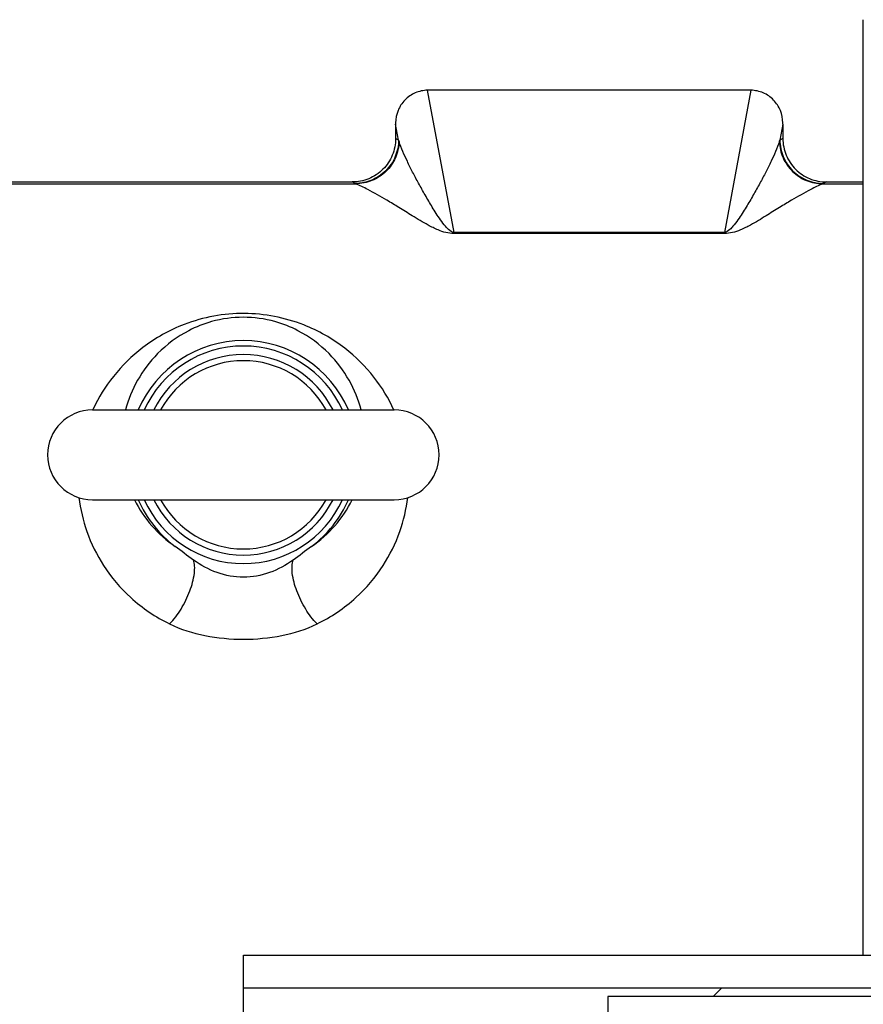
# Model space of a CAD drawing. Header units: millimetres. Extents: x 0 to 1189, y 0 to 841.
# Tile 23 of 68: x 668 to 699, y 179 to 215. Entities that reach past the tile are written whole.
import ezdxf

# ---------------------------------------------------------------- set-up
doc = ezdxf.new("R2010")
doc.units = ezdxf.units.MM
doc.header["$LTSCALE"] = 65.395
doc.layers.get('0').update_dxf_attribs({"linetype": 'CONTINUOUS'})
doc.layers.add('3_ALL_AXES', color=7, linetype='CONTINUOUS')

msp = doc.modelspace()

# ---------------------------------------------------------------- linework, layer by layer
at = {"color": 7, "linetype": 'Continuous'}
for p, q in [((698.674, 180.629), (698.674, 215.029)), ((694.514, 212.435), (682.673, 212.435)), ((681.474, 211.185), (681.474, 210.659)), ((695.714, 211.185), (695.714, 210.661)), ((601.099, 209.062), (679.874, 209.062)), ((697.314, 209.062), (698.674, 209.062)), ((670.324, 200.679), (681.424, 200.679)), ((670.324, 197.379), (681.424, 197.379)), ((675.874, 180.629), (715.474, 180.629)), ((675.874, 179.429), (675.874, 180.629))]:
    msp.add_line(p, q, dxfattribs=at)
at = {"color": 9, "linetype": 'Continuous'}
for p, q in [((683.621, 207.209), (682.647, 212.435)), ((694.54, 212.435), (693.566, 207.209)), ((681.582, 210.605), (681.474, 211.185)), ((695.714, 211.185), (695.605, 210.605)), ((681.582, 210.605), (681.474, 210.659)), ((695.714, 210.659), (695.605, 210.605)), ((601.033, 208.996), (680.007, 208.996)), ((679.986, 209.006), (679.874, 209.062)), ((697.18, 208.996), (698.674, 208.996)), ((697.314, 209.062), (697.202, 209.006)), ((693.566, 207.209), (683.621, 207.209)), ((683.621, 207.209), (683.621, 207.163)), ((693.566, 207.163), (683.621, 207.163)), ((693.566, 207.209), (693.566, 207.163))]:
    msp.add_line(p, q, dxfattribs=at)
at = {"color": 3, "linetype": 'Continuous'}
for p, q in [((675.874, 179.429), (715.43, 179.429)), ((675.874, 157.509), (675.874, 179.429))]:
    msp.add_line(p, q, dxfattribs=at)
at = {"color": 9, "linetype": 'Continuous'}
for centre, radius, start, end in [((684.604, 211.568), 3.172, 197.6757, 198.7789), ((692.583, 211.568), 3.172, 341.2211, 342.3243), ((675.819, 198.151), 6.038, 154.9417, 155.2918)]:
    msp.add_arc(centre, radius, start, end, dxfattribs=at)
at = {"color": 7, "linetype": 'Continuous'}
for centre, radius, start, end in [((675.874, 199.029), 4, 24.3671, 155.6329), ((675.874, 199.029), 3.688, 26.5802, 153.4198), ((675.874, 199.029), 3.461, 28.4798, 151.5202), ((670.324, 199.029), 1.65, 90, 270), ((681.424, 199.029), 1.65, 270, 90), ((675.874, 199.029), 4, 204.3671, 335.6329), ((675.874, 199.029), 3.688, 206.5802, 333.4198), ((675.874, 199.029), 3.461, 208.4798, 331.5202)]:
    msp.add_arc(centre, radius, start, end, dxfattribs=at)
for centre, major_axis, ratio, start_param, end_param in [((682.572, 211.337), (1.141, 0.439), 0.882573, 1.159796, 1.18124), ((694.615, 211.337), (-1.141, 0.439), 0.882573, -1.18124, -1.159796), ((681.874, 215.458), (0.384, 4.461), 0.025602, -3.467977, -3.430691), ((695.313, 215.458), (-0.384, 4.461), 0.025602, -2.852494, -2.815209)]:
    msp.add_ellipse(centre, major_axis=major_axis, ratio=ratio, start_param=start_param, end_param=end_param, dxfattribs=at)
for points, knots in [([(682.647, 212.435), (682.493, 212.432), (682.183, 212.365), (681.793, 212.095), (681.535, 211.699), (681.475, 211.389), (681.474, 211.236)], [0, 0, 0, 0, 0.250445, 0.500791, 0.750878, 1, 1, 1, 1]), ([(695.713, 211.236), (695.712, 211.389), (695.652, 211.699), (695.394, 212.095), (695.004, 212.365), (694.694, 212.432), (694.54, 212.435)], [0, 0, 0, 0, 0.249122, 0.499209, 0.749555, 1, 1, 1, 1]), ([(681.474, 210.659), (681.473, 210.451), (681.39, 210.031), (681.034, 209.499), (680.502, 209.144), (680.082, 209.062), (679.874, 209.062)], [0, 0, 0, 0, 0.249995, 0.499994, 0.749994, 1, 1, 1, 1]), ([(695.714, 210.661), (695.714, 210.453), (695.797, 210.032), (696.152, 209.501), (696.684, 209.145), (697.105, 209.062), (697.313, 209.062)], [0, 0, 0, 0, 0.249996, 0.499995, 0.749995, 1, 1, 1, 1])]:
    msp.add_open_spline(points, degree=3, knots=knots, dxfattribs=at)
at = {"color": 9, "linetype": 'Continuous'}
for points, knots in [([(681.582, 210.605), (681.581, 210.397), (681.497, 209.977), (681.142, 209.446), (680.612, 209.09), (680.193, 209.006), (679.986, 209.006)], [0, 0, 0, 0, 0.250128, 0.500298, 0.750294, 1, 1, 1, 1]), ([(681.601, 210.547), (681.594, 210.343), (681.501, 209.934), (681.144, 209.421), (680.621, 209.077), (680.21, 208.996), (680.007, 208.996)], [0, 0, 0, 0, 0.250216, 0.500431, 0.750395, 1, 1, 1, 1]), ([(683.621, 207.209), (683.546, 207.212), (683.429, 207.297), (683.275, 207.462), (683.125, 207.664), (682.968, 207.901), (682.778, 208.205), (682.562, 208.576), (682.321, 209.007), (682.102, 209.419), (681.851, 209.924), (681.685, 210.298), (681.601, 210.547)], [0, 0, 0, 0, 0.057168, 0.098839, 0.174594, 0.246075, 0.314969, 0.446828, 0.571716, 0.689817, 0.800897, 1, 1, 1, 1]), ([(695.586, 210.547), (695.502, 210.298), (695.336, 209.924), (695.085, 209.419), (694.866, 209.007), (694.626, 208.576), (694.409, 208.205), (694.219, 207.901), (694.062, 207.664), (693.912, 207.462), (693.758, 207.297), (693.641, 207.212), (693.566, 207.209)], [0, 0, 0, 0, 0.199103, 0.310183, 0.428284, 0.553172, 0.685031, 0.753924, 0.825406, 0.90116, 0.942832, 1, 1, 1, 1]), ([(695.586, 210.547), (695.593, 210.343), (695.686, 209.934), (696.044, 209.421), (696.566, 209.077), (696.977, 208.996), (697.18, 208.996)], [0, 0, 0, 0, 0.250216, 0.500431, 0.750395, 1, 1, 1, 1]), ([(695.605, 210.605), (695.606, 210.397), (695.69, 209.977), (696.045, 209.446), (696.575, 209.09), (696.994, 209.006), (697.202, 209.006)], [0, 0, 0, 0, 0.250128, 0.500298, 0.750294, 1, 1, 1, 1]), ([(683.621, 207.163), (683.421, 207.163), (683.087, 207.261), (682.586, 207.512), (682.109, 207.801), (681.611, 208.113), (681.071, 208.444), (680.546, 208.742), (680.157, 208.932), (680.007, 208.996)], [0, 0, 0, 0, 0.147392, 0.247967, 0.413921, 0.556316, 0.68119, 0.88014, 1, 1, 1, 1]), ([(697.18, 208.996), (697.03, 208.932), (696.641, 208.742), (696.117, 208.444), (695.576, 208.113), (695.078, 207.801), (694.602, 207.512), (694.1, 207.261), (693.766, 207.163), (693.566, 207.163)], [0, 0, 0, 0, 0.119859, 0.318809, 0.443683, 0.586079, 0.752034, 0.852609, 1, 1, 1, 1]), ([(681.414, 200.674), (681.217, 201.104), (680.703, 201.944), (679.59, 203.05), (677.983, 203.965), (675.902, 204.368), (673.814, 203.984), (672.193, 203.077), (671.069, 201.975), (670.549, 201.136), (670.349, 200.708)], [0, 0, 0, 0, 0.102653, 0.211637, 0.337592, 0.498997, 0.661362, 0.788003, 0.897263, 1, 1, 1, 1]), ([(680.209, 200.679), (680.107, 201.058), (679.8, 201.809), (679.026, 202.839), (678.056, 203.558), (676.963, 203.99), (675.873, 204.141), (674.783, 203.99), (673.69, 203.558), (672.721, 202.839), (671.947, 201.809), (671.64, 201.058), (671.538, 200.679)], [0, 0, 0, 0, 0.099637, 0.203485, 0.323677, 0.400545, 0.500004, 0.599465, 0.676331, 0.796516, 0.900361, 1, 1, 1, 1]), ([(669.828, 197.455), (669.88, 197.031), (670.085, 196.156), (670.711, 194.883), (671.728, 193.684), (672.646, 193.062), (673.164, 192.81)], [0, 0, 0, 0, 0.215338, 0.449518, 0.709189, 1, 1, 1, 1]), ([(678.583, 192.81), (679.101, 193.062), (680.019, 193.684), (681.036, 194.883), (681.662, 196.156), (681.867, 197.031), (681.919, 197.455)], [0, 0, 0, 0, 0.2908, 0.550477, 0.784659, 1, 1, 1, 1]), ([(673.164, 192.81), (673.573, 192.61), (674.471, 192.334), (675.874, 192.204), (677.276, 192.334), (678.174, 192.61), (678.583, 192.81)], [0, 0, 0, 0, 0.244933, 0.499992, 0.755055, 1, 1, 1, 1])]:
    msp.add_open_spline(points, degree=3, knots=knots, dxfattribs=at)
for points in [[(680.007, 208.996), (680, 208.999), (679.993, 209.002), (679.986, 209.006)], [(697.202, 209.006), (697.195, 209.002), (697.188, 208.999), (697.18, 208.996)]]:
    msp.add_open_spline(points, degree=3, dxfattribs=at)
at = {"layer": '3_ALL_AXES', "color": 7, "linetype": 'Continuous'}
for p, q in [((693.154, 179.109), (693.474, 179.429)), ((732.074, 179.109), (689.274, 179.109)), ((689.274, 179.109), (689.274, 157.109))]:
    msp.add_line(p, q, dxfattribs=at)
for start, end in [(23.1343, 156.8657), (203.1349, 233.3819), (306.6181, 336.8651)]:
    msp.add_arc((675.874, 199.029), 4.2, start, end, dxfattribs=at)
at = {"layer": '3_ALL_AXES', "color": 9, "linetype": 'Continuous'}
for centre, start, end in [((675.926, 199.406), 206.5393, 235.6969), ((675.821, 199.406), 304.3031, 333.4608)]:
    msp.add_arc(centre, 4.538, start, end, dxfattribs=at)
at = {"layer": '3_ALL_AXES', "color": 7, "linetype": 'Continuous'}
for points in [[(674.041, 195.16), (673.814, 195.322), (673.592, 195.491), (673.368, 195.658)], [(678.379, 195.658), (678.155, 195.491), (677.933, 195.322), (677.706, 195.16)]]:
    msp.add_open_spline(points, degree=3, dxfattribs=at)
at = {"layer": '3_ALL_AXES', "color": 9, "linetype": 'Continuous'}
for points in [[(673.164, 192.81), (673.325, 192.973), (673.61, 193.361), (673.918, 193.992), (674.071, 194.539), (674.091, 194.927), (674.065, 195.091), (674.041, 195.16)], [(678.583, 192.81), (678.423, 192.973), (678.137, 193.361), (677.829, 193.992), (677.676, 194.539), (677.656, 194.927), (677.682, 195.091), (677.706, 195.16)]]:
    msp.add_open_spline(points, degree=3, knots=[0, 0, 0, 0, 0.264601, 0.551909, 0.810258, 0.915175, 1, 1, 1, 1], dxfattribs=at)
at = {"layer": '3_ALL_AXES', "color": 7, "linetype": 'Continuous'}
msp.add_open_spline([(677.706, 195.16), (677.44, 194.97), (676.858, 194.651), (675.874, 194.465), (674.889, 194.651), (674.308, 194.97), (674.041, 195.16)], degree=3, knots=[0, 0, 0, 0, 0.250222, 0.5, 0.749777, 1, 1, 1, 1], dxfattribs=at)

doc.saveas('drawing.dxf')
